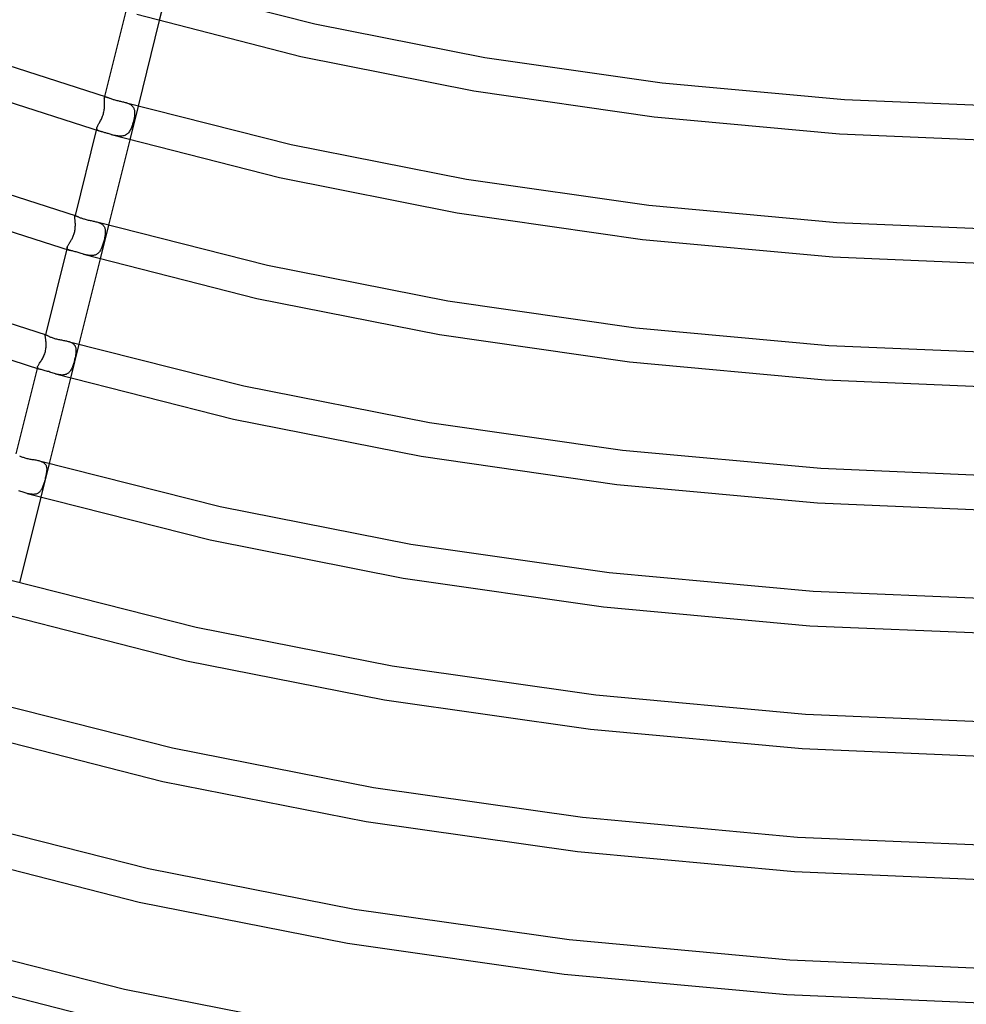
# Model space of a CAD drawing. Header units: millimetres. Extents: x -374 to 374, y -188 to 321.
# Tile 45 of 112: x -124 to -15, y -15 to 99. Entities that reach past the tile are written whole.
import ezdxf

# ---------------------------------------------------------------- set-up
doc = ezdxf.new("R2010")
doc.units = ezdxf.units.MM
doc.layers.add('HIDDEN', color=7, linetype='Continuous')
doc.layers.add('THICK', color=7, linetype='Continuous')

msp = doc.modelspace()

# ---------------------------------------------------------------- linework, layer by layer
at = {"layer": 'HIDDEN'}
for p, q in [((-107.08, 102.29), (-108.05, 98.4)), ((-114.39, 89.41), (-114.38, 89.46)), ((-114.38, 89.35), (-114.39, 89.41)), ((-114.38, 89.5), (-114.37, 89.54)), ((-114.38, 89.46), (-114.38, 89.5)), ((-114.38, 89.29), (-114.38, 89.35)), ((-114.38, 89.22), (-114.38, 89.29)), ((-114.37, 89.15), (-114.38, 89.22)), ((-114.35, 89.65), (-114.37, 89.54)), ((-114.37, 89.54), (-114.36, 89.57)), ((-114.37, 89.07), (-114.37, 89.15)), ((-114.36, 88.99), (-114.37, 89.07)), ((-114.36, 89.57), (-114.35, 89.59)), ((-114.36, 88.91), (-114.36, 88.99)), ((-114.35, 88.82), (-114.36, 88.91)), ((-114.36, 88.51), (-114.35, 88.62)), ((-114.35, 89.59), (-114.32, 89.61)), ((-114.35, 88.73), (-114.35, 88.82)), ((-114.35, 88.62), (-114.35, 88.73)), ((-114.32, 89.61), (-114.29, 89.62)), ((-114.29, 89.62), (-114.26, 89.62)), ((-114.26, 89.62), (-114.22, 89.61)), ((-114.22, 89.61), (-114.17, 89.6)), ((-111.97, 88.97), (-111.88, 88.94)), ((-111.88, 88.94), (-111.79, 88.91)), ((-111.79, 88.91), (-111.7, 88.88)), ((-111.7, 88.88), (-111.61, 88.84)), ((-111.61, 88.84), (-111.53, 88.81)), ((-111.53, 88.81), (-111.45, 88.77)), ((-110.5, 88.55), (-111.46, 84.67)), ((-111.45, 88.77), (-111.38, 88.72)), ((-111.38, 88.72), (-111.3, 88.67)), ((-111.3, 88.67), (-111.24, 88.62)), ((-111.24, 88.62), (-111.18, 88.57)), ((-111.18, 88.57), (-111.13, 88.51)), ((-114.62, 87.28), (-114.58, 87.4)), ((-114.58, 87.4), (-114.53, 87.53)), ((-114.53, 87.53), (-114.49, 87.65)), ((-114.49, 87.65), (-114.46, 87.78)), ((-114.46, 87.78), (-114.43, 87.9)), ((-114.43, 87.9), (-114.41, 88.03)), ((-114.41, 88.03), (-114.39, 88.15)), ((-114.39, 88.15), (-114.37, 88.28)), ((-114.37, 88.28), (-114.36, 88.4)), ((-114.36, 88.4), (-114.36, 88.51)), ((-111.13, 88.51), (-111.08, 88.45)), ((-111.08, 88.45), (-111.03, 88.38)), ((-111.03, 88.38), (-111, 88.31)), ((-111, 88.31), (-110.97, 88.24)), ((-110.97, 88.24), (-110.94, 88.16)), ((-110.94, 88.16), (-110.92, 88.08)), ((-110.92, 88.08), (-110.91, 88)), ((-110.9, 87.49), (-110.92, 87.37)), ((-110.91, 88), (-110.9, 87.91)), ((-110.9, 87.91), (-110.89, 87.82)), ((-110.89, 87.61), (-110.9, 87.49)), ((-110.89, 87.82), (-110.89, 87.73)), ((-110.89, 87.73), (-110.89, 87.61)), ((-115.17, 86.21), (-115.14, 86.29)), ((-115.14, 86.29), (-115.09, 86.37)), ((-115.09, 86.37), (-115.05, 86.45)), ((-115.05, 86.45), (-115, 86.54)), ((-115, 86.54), (-114.94, 86.63)), ((-114.94, 86.63), (-114.89, 86.73)), ((-114.89, 86.73), (-114.83, 86.83)), ((-114.83, 86.83), (-114.78, 86.94)), ((-114.78, 86.94), (-114.72, 87.05)), ((-114.72, 87.05), (-114.67, 87.17)), ((-114.67, 87.17), (-114.62, 87.28)), ((-111.17, 86.32), (-111.21, 86.2)), ((-111.13, 86.45), (-111.17, 86.32)), ((-111.09, 86.58), (-111.13, 86.45)), ((-111.05, 86.71), (-111.09, 86.58)), ((-111.02, 86.85), (-111.05, 86.71)), ((-110.99, 86.98), (-111.02, 86.85)), ((-110.96, 87.11), (-110.99, 86.98)), ((-110.94, 87.24), (-110.96, 87.11)), ((-110.92, 87.37), (-110.94, 87.24)), ((-115.25, 86.03), (-115.31, 85.77)), ((-115.26, 85.97), (-115.25, 86.03)), ((-115.26, 85.93), (-115.26, 85.97)), ((-115.25, 85.88), (-115.26, 85.93)), ((-115.25, 86.03), (-115.23, 86.08)), ((-115.23, 85.85), (-115.25, 85.88)), ((-115.23, 86.08), (-115.21, 86.15)), ((-115.21, 85.81), (-115.23, 85.85)), ((-115.21, 86.15), (-115.17, 86.21)), ((-115.18, 85.78), (-115.21, 85.81)), ((-115.13, 85.75), (-115.18, 85.78)), ((-115.09, 85.72), (-115.13, 85.75)), ((-115.03, 85.7), (-115.09, 85.72)), ((-114.97, 85.67), (-115.03, 85.7)), ((-114.9, 85.65), (-114.97, 85.67)), ((-114.82, 85.62), (-114.9, 85.65)), ((-114.74, 85.6), (-114.82, 85.62)), ((-113.48, 85.24), (-113.61, 85.28)), ((-113.35, 85.2), (-113.48, 85.24)), ((-113.22, 85.17), (-113.35, 85.2)), ((-113.09, 85.14), (-113.22, 85.17)), ((-112.96, 85.12), (-113.09, 85.14)), ((-112.03, 85.16), (-112.13, 85.13)), ((-111.93, 85.21), (-112.03, 85.16)), ((-111.84, 85.26), (-111.93, 85.21)), ((-111.75, 85.33), (-111.84, 85.26)), ((-111.68, 85.4), (-111.75, 85.33)), ((-111.6, 85.48), (-111.68, 85.4)), ((-111.53, 85.57), (-111.6, 85.48)), ((-111.47, 85.66), (-111.53, 85.57)), ((-111.41, 85.76), (-111.47, 85.66)), ((-111.36, 85.86), (-111.41, 85.76)), ((-111.3, 85.97), (-111.36, 85.86)), ((-111.26, 86.08), (-111.3, 85.97)), ((-111.21, 86.2), (-111.26, 86.08)), ((-112.83, 85.1), (-112.96, 85.12)), ((-112.71, 85.08), (-112.83, 85.1)), ((-112.59, 85.07), (-112.71, 85.08)), ((-112.47, 85.07), (-112.59, 85.07)), ((-112.35, 85.08), (-112.47, 85.07)), ((-112.24, 85.1), (-112.35, 85.08)), ((-112.13, 85.13), (-112.24, 85.1)), ((-117.79, 75.8), (-117.78, 75.83)), ((-117.79, 75.76), (-117.79, 75.8)), ((-117.79, 75.71), (-117.79, 75.76)), ((-117.78, 75.65), (-117.79, 75.71)), ((-117.76, 75.92), (-117.78, 75.83)), ((-117.78, 75.83), (-117.77, 75.86)), ((-117.78, 75.59), (-117.78, 75.65)), ((-117.77, 75.52), (-117.78, 75.59)), ((-117.77, 75.86), (-117.76, 75.88)), ((-117.76, 75.44), (-117.77, 75.52)), ((-117.76, 75.88), (-117.74, 75.89)), ((-117.75, 75.36), (-117.76, 75.44)), ((-117.74, 75.27), (-117.75, 75.36)), ((-117.74, 75.89), (-117.71, 75.89)), ((-117.73, 75.18), (-117.74, 75.27)), ((-117.73, 75.08), (-117.73, 75.18)), ((-117.72, 74.98), (-117.73, 75.08)), ((-117.72, 74.88), (-117.72, 74.98)), ((-117.71, 75.89), (-117.68, 75.89)), ((-117.68, 75.89), (-117.64, 75.88)), ((-115.25, 75.19), (-115.15, 75.16)), ((-115.15, 75.16), (-115.06, 75.13)), ((-115.06, 75.13), (-114.96, 75.09)), ((-114.96, 75.09), (-114.87, 75.05)), ((-114.87, 75.05), (-114.79, 75.01)), ((-114.79, 75.01), (-114.71, 74.96)), ((-114.71, 74.96), (-114.64, 74.91)), ((-117.9, 73.76), (-117.86, 73.87)), ((-117.86, 73.87), (-117.83, 73.99)), ((-117.83, 73.99), (-117.8, 74.1)), ((-117.8, 74.1), (-117.78, 74.21)), ((-117.78, 74.21), (-117.76, 74.33)), ((-117.76, 74.33), (-117.75, 74.44)), ((-117.75, 74.44), (-117.73, 74.55)), ((-117.73, 74.66), (-117.72, 74.77)), ((-117.73, 74.55), (-117.73, 74.66)), ((-117.72, 74.77), (-117.72, 74.88)), ((-113.91, 74.81), (-114.88, 70.93)), ((-114.64, 74.91), (-114.57, 74.86)), ((-114.57, 74.86), (-114.51, 74.8)), ((-114.51, 74.8), (-114.46, 74.74)), ((-114.46, 74.74), (-114.41, 74.67)), ((-114.41, 74.67), (-114.37, 74.6)), ((-114.37, 74.6), (-114.34, 74.52)), ((-114.34, 74.52), (-114.31, 74.44)), ((-114.31, 74.44), (-114.29, 74.36)), ((-114.29, 74.36), (-114.28, 74.27)), ((-114.28, 73.78), (-114.29, 73.68)), ((-114.28, 74.27), (-114.27, 74.18)), ((-114.27, 73.88), (-114.28, 73.78)), ((-114.27, 74.18), (-114.27, 74.08)), ((-114.27, 74.08), (-114.27, 73.98)), ((-114.27, 73.98), (-114.27, 73.88)), ((-118.48, 72.62), (-118.44, 72.69)), ((-118.44, 72.69), (-118.39, 72.76)), ((-118.39, 72.76), (-118.35, 72.84)), ((-118.35, 72.84), (-118.3, 72.92)), ((-118.3, 72.92), (-118.25, 73)), ((-118.25, 73), (-118.21, 73.08)), ((-118.21, 73.08), (-118.16, 73.17)), ((-118.16, 73.17), (-118.11, 73.26)), ((-118.11, 73.26), (-118.07, 73.35)), ((-118.07, 73.35), (-118.02, 73.45)), ((-118.02, 73.45), (-117.98, 73.55)), ((-117.98, 73.55), (-117.94, 73.66)), ((-117.94, 73.66), (-117.9, 73.76)), ((-114.5, 72.74), (-114.54, 72.62)), ((-114.47, 72.86), (-114.5, 72.74)), ((-114.44, 72.98), (-114.47, 72.86)), ((-114.41, 73.1), (-114.44, 72.98)), ((-114.38, 73.22), (-114.41, 73.1)), ((-114.35, 73.34), (-114.38, 73.22)), ((-114.33, 73.46), (-114.35, 73.34)), ((-114.31, 73.57), (-114.33, 73.46)), ((-114.29, 73.68), (-114.31, 73.57)), ((-118.68, 72.2), (-118.67, 72.24)), ((-118.68, 72.16), (-118.68, 72.2)), ((-118.68, 72.13), (-118.68, 72.16)), ((-118.66, 72.09), (-118.68, 72.13)), ((-118.67, 72.24), (-118.66, 72.29)), ((-118.66, 72.29), (-118.64, 72.33)), ((-118.64, 72.06), (-118.66, 72.09)), ((-118.64, 72.33), (-118.62, 72.38)), ((-118.61, 72.04), (-118.64, 72.06)), ((-118.62, 72.38), (-118.59, 72.44)), ((-118.58, 72.01), (-118.61, 72.04)), ((-118.59, 72.44), (-118.56, 72.5)), ((-118.54, 71.99), (-118.58, 72.01)), ((-118.56, 72.5), (-118.52, 72.56)), ((-118.49, 71.97), (-118.54, 71.99)), ((-118.52, 72.56), (-118.48, 72.62)), ((-118.44, 71.95), (-118.49, 71.97)), ((-118.38, 71.93), (-118.44, 71.95)), ((-118.32, 71.91), (-118.38, 71.93)), ((-115.14, 71.55), (-115.21, 71.5)), ((-115.07, 71.61), (-115.14, 71.55)), ((-115.01, 71.68), (-115.07, 71.61)), ((-114.95, 71.75), (-115.01, 71.68)), ((-114.89, 71.83), (-114.95, 71.75)), ((-114.84, 71.92), (-114.89, 71.83)), ((-114.79, 72), (-114.84, 71.92)), ((-114.74, 72.1), (-114.79, 72)), ((-114.7, 72.19), (-114.74, 72.1)), ((-114.66, 72.3), (-114.7, 72.19)), ((-114.62, 72.4), (-114.66, 72.3)), ((-114.58, 72.51), (-114.62, 72.4)), ((-114.54, 72.62), (-114.58, 72.51)), ((-116.68, 71.44), (-116.79, 71.47)), ((-116.57, 71.41), (-116.68, 71.44)), ((-116.46, 71.38), (-116.57, 71.41)), ((-116.35, 71.36), (-116.46, 71.38)), ((-116.24, 71.34), (-116.35, 71.36)), ((-116.13, 71.32), (-116.24, 71.34)), ((-116.03, 71.31), (-116.13, 71.32)), ((-115.92, 71.31), (-116.03, 71.31)), ((-115.82, 71.31), (-115.92, 71.31)), ((-115.73, 71.31), (-115.82, 71.31)), ((-115.63, 71.33), (-115.73, 71.31)), ((-115.54, 71.35), (-115.63, 71.33)), ((-115.45, 71.37), (-115.54, 71.35)), ((-115.37, 71.41), (-115.45, 71.37)), ((-115.29, 71.45), (-115.37, 71.41)), ((-115.21, 71.5), (-115.29, 71.45)), ((-121.18, 62.18), (-121.19, 62.12)), ((-121.19, 62.12), (-121.18, 62.14)), ((-121.19, 62.09), (-121.19, 62.12)), ((-121.19, 62.06), (-121.19, 62.09)), ((-121.19, 62.01), (-121.19, 62.06)), ((-121.18, 61.96), (-121.19, 62.01)), ((-121.18, 62.14), (-121.17, 62.15)), ((-121.18, 61.9), (-121.18, 61.96)), ((-121.17, 61.84), (-121.18, 61.9)), ((-121.17, 62.15), (-121.16, 62.16)), ((-121.15, 61.77), (-121.17, 61.84)), ((-121.16, 62.16), (-121.14, 62.16)), ((-121.14, 61.69), (-121.15, 61.77)), ((-121.14, 62.16), (-121.12, 62.16)), ((-121.13, 61.61), (-121.14, 61.69)), ((-121.12, 61.52), (-121.13, 61.61)), ((-121.12, 62.16), (-121.09, 62.16)), ((-121.11, 61.43), (-121.12, 61.52)), ((-121.1, 61.33), (-121.11, 61.43)), ((-121.09, 61.23), (-121.1, 61.33)), ((-118.55, 61.42), (-118.45, 61.39)), ((-118.45, 61.39), (-118.36, 61.36)), ((-118.36, 61.36), (-118.27, 61.32)), ((-118.27, 61.32), (-118.19, 61.29)), ((-121.22, 60.13), (-121.18, 60.26)), ((-121.18, 60.26), (-121.15, 60.38)), ((-121.15, 60.38), (-121.13, 60.51)), ((-121.13, 60.51), (-121.11, 60.64)), ((-121.11, 60.64), (-121.1, 60.77)), ((-121.1, 60.77), (-121.09, 60.89)), ((-121.09, 61.12), (-121.09, 61.23)), ((-121.09, 61.01), (-121.09, 61.12)), ((-121.09, 60.89), (-121.09, 61.01)), ((-117.33, 61.08), (-118.29, 57.19)), ((-118.19, 61.29), (-118.11, 61.24)), ((-118.11, 61.24), (-118.04, 61.2)), ((-118.04, 61.2), (-117.97, 61.15)), ((-117.97, 61.15), (-117.91, 61.09)), ((-117.91, 61.09), (-117.85, 61.03)), ((-117.85, 61.03), (-117.81, 60.97)), ((-117.81, 60.97), (-117.76, 60.9)), ((-117.76, 60.9), (-117.73, 60.83)), ((-117.73, 60.83), (-117.7, 60.76)), ((-117.7, 60.76), (-117.68, 60.68)), ((-117.68, 60.68), (-117.66, 60.6)), ((-117.66, 60.6), (-117.65, 60.51)), ((-117.65, 60.24), (-117.66, 60.14)), ((-117.65, 60.51), (-117.65, 60.42)), ((-117.65, 60.42), (-117.65, 60.33)), ((-117.65, 60.33), (-117.65, 60.24)), ((-121.78, 59.01), (-121.72, 59.1)), ((-121.72, 59.1), (-121.65, 59.2)), ((-121.65, 59.2), (-121.59, 59.31)), ((-121.59, 59.31), (-121.53, 59.41)), ((-121.53, 59.41), (-121.47, 59.52)), ((-121.47, 59.52), (-121.41, 59.64)), ((-121.41, 59.64), (-121.36, 59.76)), ((-121.36, 59.76), (-121.31, 59.88)), ((-121.31, 59.88), (-121.26, 60)), ((-121.26, 60), (-121.22, 60.13)), ((-117.87, 59.09), (-117.9, 58.96)), ((-117.84, 59.21), (-117.87, 59.09)), ((-117.81, 59.34), (-117.84, 59.21)), ((-117.78, 59.46), (-117.81, 59.34)), ((-117.75, 59.58), (-117.78, 59.46)), ((-117.72, 59.7), (-117.75, 59.58)), ((-117.7, 59.82), (-117.72, 59.7)), ((-117.68, 59.93), (-117.7, 59.82)), ((-117.67, 60.03), (-117.68, 59.93)), ((-117.66, 60.14), (-117.67, 60.03)), ((-122.11, 58.41), (-122.1, 58.46)), ((-122.1, 58.37), (-122.11, 58.41)), ((-122.1, 58.46), (-122.08, 58.51)), ((-122.09, 58.34), (-122.1, 58.37)), ((-122.06, 58.3), (-122.09, 58.34)), ((-122.08, 58.51), (-122.06, 58.57)), ((-122.06, 58.57), (-122.03, 58.63)), ((-122.02, 58.28), (-122.06, 58.3)), ((-122.03, 58.63), (-121.99, 58.69)), ((-121.97, 58.25), (-122.02, 58.28)), ((-121.99, 58.69), (-121.94, 58.76)), ((-121.91, 58.23), (-121.97, 58.25)), ((-121.94, 58.76), (-121.89, 58.84)), ((-121.84, 58.21), (-121.91, 58.23)), ((-121.89, 58.84), (-121.84, 58.92)), ((-121.84, 58.92), (-121.78, 59.01)), ((-118.39, 57.91), (-118.46, 57.84)), ((-118.33, 57.99), (-118.39, 57.91)), ((-118.27, 58.08), (-118.33, 57.99)), ((-118.21, 58.18), (-118.27, 58.08)), ((-118.16, 58.27), (-118.21, 58.18)), ((-118.11, 58.38), (-118.16, 58.27)), ((-118.07, 58.49), (-118.11, 58.38)), ((-118.02, 58.6), (-118.07, 58.49)), ((-117.98, 58.72), (-118.02, 58.6)), ((-117.94, 58.84), (-117.98, 58.72)), ((-117.9, 58.96), (-117.94, 58.84)), ((-119.89, 57.64), (-120.01, 57.68)), ((-119.77, 57.61), (-119.89, 57.64)), ((-119.65, 57.59), (-119.77, 57.61)), ((-119.53, 57.57), (-119.65, 57.59)), ((-119.41, 57.55), (-119.53, 57.57)), ((-119.3, 57.54), (-119.41, 57.55)), ((-119.19, 57.54), (-119.3, 57.54)), ((-119.08, 57.55), (-119.19, 57.54)), ((-118.98, 57.56), (-119.08, 57.55)), ((-118.88, 57.59), (-118.98, 57.56)), ((-118.78, 57.62), (-118.88, 57.59)), ((-118.69, 57.66), (-118.78, 57.62)), ((-118.61, 57.71), (-118.69, 57.66)), ((-118.53, 57.77), (-118.61, 57.71)), ((-118.46, 57.84), (-118.53, 57.77)), ((-121.85, 47.65), (-121.75, 47.62)), ((-121.75, 47.62), (-121.66, 47.59)), ((-120.74, 47.34), (-121.71, 43.46)), ((-121.66, 47.59), (-121.57, 47.55)), ((-121.57, 47.55), (-121.49, 47.51)), ((-121.49, 47.51), (-121.41, 47.47)), ((-121.41, 47.47), (-121.34, 47.42)), ((-121.34, 47.42), (-121.28, 47.36)), ((-121.28, 47.36), (-121.23, 47.3)), ((-121.23, 47.3), (-121.18, 47.24)), ((-121.18, 47.24), (-121.14, 47.17)), ((-121.14, 47.17), (-121.1, 47.1)), ((-121.1, 47.1), (-121.08, 47.02)), ((-121.08, 47.02), (-121.06, 46.94)), ((-121.06, 46.94), (-121.04, 46.86)), ((-121.04, 46.86), (-121.03, 46.77)), ((-121.03, 46.59), (-121.04, 46.49)), ((-121.03, 46.77), (-121.03, 46.68)), ((-121.03, 46.68), (-121.03, 46.59)), ((-121.22, 45.52), (-121.25, 45.4)), ((-121.19, 45.64), (-121.22, 45.52)), ((-121.17, 45.75), (-121.19, 45.64)), ((-121.14, 45.87), (-121.17, 45.75)), ((-121.12, 45.98), (-121.14, 45.87)), ((-121.09, 46.09), (-121.12, 45.98)), ((-121.08, 46.2), (-121.09, 46.09)), ((-121.06, 46.3), (-121.08, 46.2)), ((-121.05, 46.4), (-121.06, 46.3)), ((-121.04, 46.49), (-121.05, 46.4)), ((-121.64, 44.35), (-121.69, 44.26)), ((-121.59, 44.44), (-121.64, 44.35)), ((-121.54, 44.53), (-121.59, 44.44)), ((-121.5, 44.63), (-121.54, 44.53)), ((-121.46, 44.73), (-121.5, 44.63)), ((-121.42, 44.83), (-121.46, 44.73)), ((-121.39, 44.94), (-121.42, 44.83)), ((-121.35, 45.05), (-121.39, 44.94)), ((-121.32, 45.17), (-121.35, 45.05)), ((-121.28, 45.29), (-121.32, 45.17)), ((-121.25, 45.4), (-121.28, 45.29)), ((-123.15, 43.86), (-123.26, 43.9)), ((-123.04, 43.84), (-123.15, 43.86)), ((-122.93, 43.82), (-123.04, 43.84)), ((-122.83, 43.8), (-122.93, 43.82)), ((-122.72, 43.79), (-122.83, 43.8)), ((-122.62, 43.78), (-122.72, 43.79)), ((-122.52, 43.78), (-122.62, 43.78)), ((-122.43, 43.79), (-122.52, 43.78)), ((-122.33, 43.8), (-122.43, 43.79)), ((-122.24, 43.82), (-122.33, 43.8)), ((-122.16, 43.85), (-122.24, 43.82)), ((-122.08, 43.89), (-122.16, 43.85)), ((-122, 43.94), (-122.08, 43.89)), ((-121.93, 43.99), (-122, 43.94)), ((-121.86, 44.05), (-121.93, 43.99)), ((-121.8, 44.11), (-121.86, 44.05)), ((-121.74, 44.19), (-121.8, 44.11)), ((-121.69, 44.26), (-121.74, 44.19))]:
    msp.add_line(p, q, dxfattribs=at)
at = {"layer": 'THICK'}
for p, q in [((-108.71, 102.75), (-90.13, 98.02)), ((-111.9, 99.5), (-114.35, 89.65)), ((-110.62, 99.13), (-91.73, 94.28)), ((-108.05, 98.4), (-110.5, 88.55)), ((-90.13, 98.02), (-70.5, 94.15)), ((-130.05, 94.7), (-114.17, 89.6)), ((-91.73, 94.28), (-71.77, 90.31)), ((-70.5, 94.15), (-50.06, 91.23)), ((-131.37, 90.93), (-114.74, 85.6)), ((-50.06, 91.23), (-29.05, 89.3)), ((-71.77, 90.31), (-50.99, 87.31)), ((-114.17, 89.6), (-114.12, 89.59)), ((-114.12, 89.59), (-114.07, 89.57)), ((-114.07, 89.57), (-114.01, 89.54)), ((-114.01, 89.54), (-113.95, 89.52)), ((-113.95, 89.52), (-113.88, 89.49)), ((-113.88, 89.49), (-113.8, 89.47)), ((-113.8, 89.47), (-113.73, 89.44)), ((-113.73, 89.44), (-113.64, 89.41)), ((-113.64, 89.41), (-113.56, 89.38)), ((-113.56, 89.38), (-113.46, 89.35)), ((-113.46, 89.35), (-113.37, 89.32)), ((-113.37, 89.32), (-113.27, 89.29)), ((-113.27, 89.29), (-113.16, 89.26)), ((-113.16, 89.26), (-113.06, 89.23)), ((-113.06, 89.23), (-112.95, 89.2)), ((-112.95, 89.2), (-112.84, 89.17)), ((-112.84, 89.17), (-112.73, 89.15)), ((-112.73, 89.15), (-112.62, 89.12)), ((-112.62, 89.12), (-112.51, 89.1)), ((-112.51, 89.1), (-112.4, 89.07)), ((-112.4, 89.07), (-112.29, 89.05)), ((-112.29, 89.05), (-112.18, 89.02)), ((-112.18, 89.02), (-112.08, 89)), ((-112.08, 89), (-111.97, 88.97)), ((-111.97, 88.97), (-92.84, 84.1)), ((-29.05, 89.3), (-7.71, 88.41)), ((-50.99, 87.31), (-29.63, 85.33)), ((-115.31, 85.77), (-117.76, 75.92)), ((-114.66, 85.58), (-114.74, 85.6)), ((-114.58, 85.56), (-114.66, 85.58)), ((-114.5, 85.53), (-114.58, 85.56)), ((-114.41, 85.51), (-114.5, 85.53)), ((-114.32, 85.48), (-114.41, 85.51)), ((-114.22, 85.45), (-114.32, 85.48)), ((-114.13, 85.43), (-114.22, 85.45)), ((-114.03, 85.4), (-114.13, 85.43)), ((-113.93, 85.37), (-114.03, 85.4)), ((-113.82, 85.34), (-113.93, 85.37)), ((-113.72, 85.31), (-113.82, 85.34)), ((-113.61, 85.28), (-113.72, 85.31)), ((-113.61, 85.28), (-94.19, 80.31)), ((-29.63, 85.33), (-7.93, 84.41)), ((-111.46, 84.67), (-113.91, 74.81)), ((-92.84, 84.1), (-72.63, 80.12)), ((-133.93, 81.12), (-117.64, 75.88)), ((-94.19, 80.31), (-73.69, 76.25)), ((-72.63, 80.12), (-51.59, 77.12)), ((-135.26, 77.34), (-118.31, 71.91)), ((-73.69, 76.25), (-52.35, 73.18)), ((-51.59, 77.12), (-29.95, 75.13)), ((-117.64, 75.88), (-117.6, 75.87)), ((-117.6, 75.87), (-117.55, 75.85)), ((-117.55, 75.85), (-117.5, 75.83)), ((-117.5, 75.83), (-117.44, 75.8)), ((-117.44, 75.8), (-117.37, 75.77)), ((-117.37, 75.77), (-117.31, 75.75)), ((-117.31, 75.75), (-117.23, 75.71)), ((-117.23, 75.71), (-117.15, 75.68)), ((-117.15, 75.68), (-117.07, 75.65)), ((-117.07, 75.65), (-116.98, 75.62)), ((-116.98, 75.62), (-116.89, 75.59)), ((-116.89, 75.59), (-116.79, 75.56)), ((-116.79, 75.56), (-116.69, 75.53)), ((-116.69, 75.53), (-116.58, 75.5)), ((-116.58, 75.5), (-116.47, 75.47)), ((-116.47, 75.47), (-116.36, 75.44)), ((-116.36, 75.44), (-116.24, 75.41)), ((-116.24, 75.41), (-116.13, 75.39)), ((-116.13, 75.39), (-116.01, 75.36)), ((-116.01, 75.36), (-115.9, 75.34)), ((-115.9, 75.34), (-115.79, 75.32)), ((-115.79, 75.32), (-115.68, 75.29)), ((-115.68, 75.29), (-115.57, 75.27)), ((-115.57, 75.27), (-115.46, 75.25)), ((-115.46, 75.25), (-115.36, 75.22)), ((-115.36, 75.22), (-115.25, 75.19)), ((-115.25, 75.19), (-95.56, 70.19)), ((-29.95, 75.13), (-7.99, 74.21)), ((-52.35, 73.18), (-30.41, 71.16)), ((-118.67, 72.24), (-121.18, 62.18)), ((-118.23, 71.89), (-118.31, 71.91)), ((-118.15, 71.87), (-118.23, 71.89)), ((-118.06, 71.84), (-118.15, 71.87)), ((-117.96, 71.81), (-118.06, 71.84)), ((-117.85, 71.79), (-117.96, 71.81)), ((-117.75, 71.76), (-117.85, 71.79)), ((-117.64, 71.73), (-117.75, 71.76)), ((-117.52, 71.69), (-117.64, 71.73)), ((-117.4, 71.66), (-117.52, 71.69)), ((-117.28, 71.62), (-117.4, 71.66)), ((-117.16, 71.58), (-117.28, 71.62)), ((-117.04, 71.54), (-117.16, 71.58)), ((-116.91, 71.51), (-117.04, 71.54)), ((-114.88, 70.93), (-117.33, 61.08)), ((-116.79, 71.47), (-116.91, 71.51)), ((-116.79, 71.47), (-96.82, 66.37)), ((-30.41, 71.16), (-8.14, 70.21)), ((-95.56, 70.19), (-74.77, 66.1)), ((-137.81, 67.53), (-121.09, 62.16)), ((-96.82, 66.37), (-75.75, 62.21)), ((-74.77, 66.1), (-53.12, 63)), ((-139.14, 63.76), (-121.84, 58.21)), ((-53.12, 63), (-30.86, 60.96)), ((-121.09, 62.16), (-121.06, 62.14)), ((-121.06, 62.14), (-121.02, 62.13)), ((-121.02, 62.13), (-120.97, 62.11)), ((-120.97, 62.11), (-120.92, 62.08)), ((-120.92, 62.08), (-120.86, 62.05)), ((-120.86, 62.05), (-120.8, 62.02)), ((-120.8, 62.02), (-120.73, 61.99)), ((-120.73, 61.99), (-120.66, 61.96)), ((-120.66, 61.96), (-120.58, 61.92)), ((-120.58, 61.92), (-120.5, 61.89)), ((-120.5, 61.89), (-120.41, 61.86)), ((-120.41, 61.86), (-120.31, 61.82)), ((-120.31, 61.82), (-120.22, 61.79)), ((-120.22, 61.79), (-120.11, 61.76)), ((-120.11, 61.76), (-120, 61.73)), ((-120, 61.73), (-119.89, 61.7)), ((-119.89, 61.7), (-119.78, 61.68)), ((-119.78, 61.68), (-119.66, 61.65)), ((-119.66, 61.65), (-119.55, 61.63)), ((-119.55, 61.63), (-119.43, 61.61)), ((-119.43, 61.61), (-119.32, 61.58)), ((-119.32, 61.58), (-119.21, 61.56)), ((-119.21, 61.56), (-119.09, 61.54)), ((-119.09, 61.54), (-118.98, 61.52)), ((-118.98, 61.52), (-118.87, 61.5)), ((-118.87, 61.5), (-118.76, 61.47)), ((-118.76, 61.47), (-118.65, 61.45)), ((-118.65, 61.45), (-118.55, 61.42)), ((-118.55, 61.42), (-98.29, 56.28)), ((-75.75, 62.21), (-53.82, 59.06)), ((-30.86, 60.96), (-8.26, 60.01)), ((-53.82, 59.06), (-31.28, 56.98)), ((-122.1, 58.46), (-124.59, 48.44)), ((-121.76, 58.18), (-121.84, 58.21)), ((-121.66, 58.16), (-121.76, 58.18)), ((-121.56, 58.13), (-121.66, 58.16)), ((-121.44, 58.11), (-121.56, 58.13)), ((-121.32, 58.07), (-121.44, 58.11)), ((-121.19, 58.04), (-121.32, 58.07)), ((-121.05, 58), (-121.19, 58.04)), ((-120.93, 57.96), (-121.05, 58)), ((-120.8, 57.93), (-120.93, 57.96)), ((-120.67, 57.89), (-120.8, 57.93)), ((-118.29, 57.19), (-120.74, 47.34)), ((-120.54, 57.84), (-120.67, 57.89)), ((-120.41, 57.8), (-120.54, 57.84)), ((-120.28, 57.76), (-120.41, 57.8)), ((-120.14, 57.72), (-120.28, 57.76)), ((-120.01, 57.68), (-120.14, 57.72)), ((-120.01, 57.68), (-99.49, 52.45)), ((-31.28, 56.98), (-8.39, 56.01)), ((-98.29, 56.28), (-76.91, 52.07)), ((-99.49, 52.45), (-77.84, 48.17)), ((-76.91, 52.07), (-54.65, 48.89)), ((-54.65, 48.89), (-31.76, 46.79)), ((-124.16, 48.23), (-124.08, 48.2)), ((-124.08, 48.2), (-124, 48.16)), ((-124, 48.16), (-123.92, 48.12)), ((-123.92, 48.12), (-123.83, 48.09)), ((-123.83, 48.09), (-123.74, 48.06)), ((-123.74, 48.06), (-123.64, 48.02)), ((-123.64, 48.02), (-123.54, 47.99)), ((-123.54, 47.99), (-123.42, 47.96)), ((-123.42, 47.96), (-123.31, 47.93)), ((-123.31, 47.93), (-123.19, 47.91)), ((-123.19, 47.91), (-123.08, 47.88)), ((-123.08, 47.88), (-122.96, 47.86)), ((-122.96, 47.86), (-122.85, 47.84)), ((-122.85, 47.84), (-122.73, 47.82)), ((-122.73, 47.82), (-122.62, 47.8)), ((-122.62, 47.8), (-122.5, 47.79)), ((-122.5, 47.79), (-122.39, 47.77)), ((-122.39, 47.77), (-122.28, 47.75)), ((-122.28, 47.75), (-122.17, 47.73)), ((-122.17, 47.73), (-122.06, 47.7)), ((-122.06, 47.7), (-121.95, 47.68)), ((-121.95, 47.68), (-121.85, 47.65)), ((-77.84, 48.17), (-55.31, 44.94)), ((-121.85, 47.65), (-101.03, 42.37)), ((-31.76, 46.79), (-8.52, 45.81)), ((-55.31, 44.94), (-32.15, 42.81)), ((-124.11, 44.17), (-124.23, 44.21)), ((-121.71, 43.46), (-124.16, 33.6)), ((-123.99, 44.13), (-124.11, 44.17)), ((-123.87, 44.09), (-123.99, 44.13)), ((-123.75, 44.05), (-123.87, 44.09)), ((-123.63, 44.01), (-123.75, 44.05)), ((-123.51, 43.97), (-123.63, 44.01)), ((-123.38, 43.93), (-123.51, 43.97)), ((-123.26, 43.9), (-123.38, 43.93)), ((-123.26, 43.9), (-102.19, 38.53)), ((-101.03, 42.37), (-79.06, 38.05)), ((-32.15, 42.81), (-8.64, 41.81)), ((-102.19, 38.53), (-79.95, 34.14)), ((-79.06, 38.05), (-56.18, 34.78)), ((-79.95, 34.14), (-56.82, 30.83)), ((-56.18, 34.78), (-32.66, 32.62)), ((-125.16, 33.89), (-103.78, 28.46)), ((-32.66, 32.62), (-8.78, 31.61)), ((-56.82, 30.83), (-33.04, 28.64)), ((-126.53, 30.12), (-104.9, 24.61)), ((-103.78, 28.46), (-81.21, 24.02)), ((-33.04, 28.64), (-8.89, 27.62)), ((-104.9, 24.61), (-82.08, 20.11)), ((-81.21, 24.02), (-57.71, 20.67)), ((-57.71, 20.67), (-33.56, 18.45)), ((-128.48, 20.12), (-106.53, 14.55)), ((-82.08, 20.11), (-58.33, 16.71)), ((-33.56, 18.45), (-9.04, 17.42)), ((-129.82, 16.34), (-107.63, 10.7)), ((-58.33, 16.71), (-33.92, 14.47)), ((-106.53, 14.55), (-83.37, 10)), ((-33.92, 14.47), (-9.14, 13.42)), ((-107.63, 10.7), (-84.21, 6.09)), ((-83.37, 10), (-59.25, 6.56)), ((-131.8, 6.36), (-109.29, 0.65)), ((-84.21, 6.09), (-59.85, 2.6)), ((-59.25, 6.56), (-34.46, 4.28)), ((-34.46, 4.28), (-9.29, 3.22)), ((-133.12, 2.57), (-110.36, -3.21)), ((-59.85, 2.6), (-34.81, 0.3)), ((-109.29, 0.65), (-85.53, -4.02)), ((-34.81, 0.3), (-9.39, -0.78)), ((-110.36, -3.21), (-86.35, -7.94)), ((-85.53, -4.02), (-60.79, -7.55)), ((-135.14, -7.4), (-112.05, -13.26)), ((-86.35, -7.94), (-61.37, -11.51)), ((-60.79, -7.55), (-35.36, -9.89)), ((-35.36, -9.89), (-9.54, -10.98)), ((-136.42, -11.19), (-113.1, -17.12)), ((-61.37, -11.51), (-35.7, -13.87)), ((-112.05, -13.26), (-87.69, -18.04)), ((-35.7, -13.87), (-9.64, -14.98))]:
    msp.add_line(p, q, dxfattribs=at)

doc.saveas('drawing.dxf')
